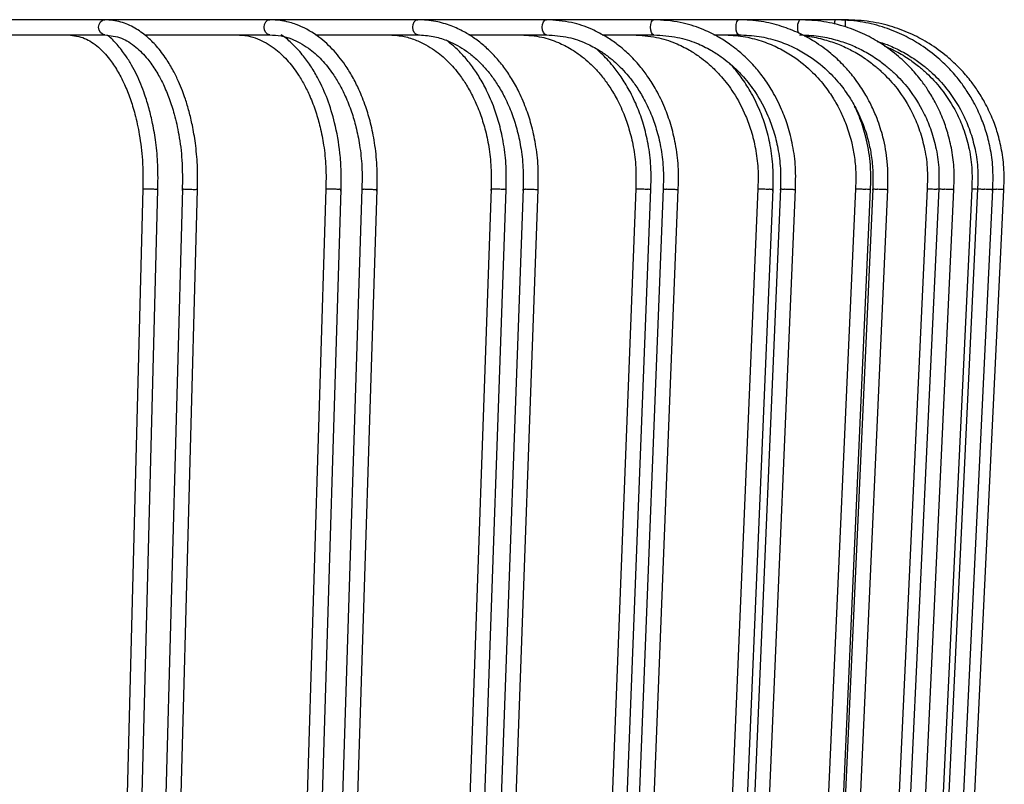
# Model space of a CAD drawing. Header units: millimetres. Extents: x 66 to 110, y 138 to 275.
# Tile 15 of 23: x 103.22 to 109.73, y 152.57 to 157.62. Entities that reach past the tile are written whole.
import ezdxf

# ---------------------------------------------------------------- set-up
doc = ezdxf.new("R2010")
doc.units = ezdxf.units.MM

msp = doc.modelspace()

# ---------------------------------------------------------------- linework, layer by layer
at = {"color": 7, "linetype": 'Continuous', "lineweight": 25}
for p, q in [((103.78454, 157.6227), (102.5994, 157.6227)), ((104.87409, 157.6227), (103.78454, 157.6227)), ((105.85154, 157.6227), (104.87409, 157.6227)), ((106.70207, 157.6227), (105.85154, 157.6227)), ((107.41279, 157.6227), (106.70207, 157.6227)), ((107.97293, 157.6227), (107.41279, 157.6227)), ((108.37399, 157.6227), (107.97293, 157.6227)), ((108.6099, 157.6227), (108.37399, 157.6227)), ((108.67708, 157.6227), (108.6099, 157.6227)), ((102.81677, 157.5227), (103.78454, 157.5227)), ((104.04534, 157.5227), (104.87409, 157.5227)), ((105.17552, 157.5227), (105.85154, 157.5227)), ((106.18965, 157.5227), (106.70207, 157.5227)), ((107.07088, 157.5227), (107.41279, 157.5227)), ((107.80872, 157.5227), (107.97293, 157.5227)), ((104.03478, 156.50454), (103.82646, 148.50454)), ((103.92641, 148.50136), (104.13473, 156.50136)), ((104.29617, 156.5046), (104.07965, 148.50461)), ((104.1796, 148.50129), (104.39612, 156.5013)), ((105.24467, 156.50484), (104.9982, 148.50484)), ((105.09813, 148.50106), (105.3446, 156.50106)), ((105.48279, 156.50489), (105.22885, 148.5049)), ((105.32878, 148.501), (105.58272, 156.50101)), ((106.33608, 156.50509), (106.05519, 148.5051)), ((106.1551, 148.5008), (106.43599, 156.50081)), ((106.54733, 156.50515), (106.25982, 148.50515)), ((106.35972, 148.50075), (106.64724, 156.50076)), ((107.29247, 156.50533), (106.98143, 148.50533)), ((107.08132, 148.50057), (107.39236, 156.50058)), ((107.47364, 156.50537), (107.15692, 148.50537)), ((107.2568, 148.50053), (107.57353, 156.50053)), ((108.09934, 156.50552), (107.76286, 148.50553)), ((107.86273, 148.50037), (108.19921, 156.50038)), ((108.24769, 156.50556), (107.90655, 148.50556)), ((108.00642, 148.50034), (108.34756, 156.50034)), ((108.74446, 156.50567), (108.38764, 148.50568)), ((108.4875, 148.50022), (108.84432, 156.50023)), ((108.85774, 156.5057), (108.49736, 148.50571)), ((108.59722, 148.5002), (108.95759, 156.5002)), ((109.21806, 156.50579), (108.8463, 148.5058)), ((109.29454, 156.50581), (108.92039, 148.50582)), ((109.02023, 148.50009), (109.39438, 156.50009)), ((109.51294, 156.50586), (109.13189, 148.50587)), ((109.55147, 156.50587), (109.16922, 148.50588)), ((109.26905, 148.50003), (109.65131, 156.50003)), ((109.33991, 148.50001), (109.72448, 156.50002))]:
    msp.add_line(p, q, dxfattribs=at)
at = {"color": 7, "linetype": 'Continuous', "lineweight": 25, "flags": 128}
for points in [[(103.78418, 157.52271), (103.76872, 157.52651), (103.75532, 157.53735), (103.74636, 157.55357), (103.74321, 157.5727), (103.74636, 157.59184), (103.75532, 157.60806), (103.76872, 157.6189), (103.78454, 157.6227)], [(104.87385, 157.52271), (104.85972, 157.52651), (104.84753, 157.53735), (104.83939, 157.55357), (104.83654, 157.5727), (104.83939, 157.59184), (104.84753, 157.60806), (104.85972, 157.6189), (104.87409, 157.6227)], [(105.85137, 157.52271), (105.83883, 157.52651), (105.82805, 157.53735), (105.82086, 157.55357), (105.81833, 157.5727), (105.82086, 157.59184), (105.82805, 157.60806), (105.83883, 157.6189), (105.85154, 157.6227)], [(106.70195, 157.52271), (106.69122, 157.52651), (106.68201, 157.53735), (106.67586, 157.55357), (106.67371, 157.5727), (106.67586, 157.59184), (106.68201, 157.60806), (106.69122, 157.6189), (106.70207, 157.6227)], [(107.41271, 157.52271), (107.40396, 157.52651), (107.39647, 157.53735), (107.39146, 157.55357), (107.3897, 157.5727), (107.39146, 157.59184), (107.39647, 157.60806), (107.40396, 157.6189), (107.41279, 157.6227)], [(107.97288, 157.52271), (107.96625, 157.52651), (107.96058, 157.53735), (107.9568, 157.55357), (107.95547, 157.5727), (107.9568, 157.59184), (107.96058, 157.60806), (107.96625, 157.6189), (107.97293, 157.6227)]]:
    msp.add_lwpolyline(points, dxfattribs=at)
at = {"color": 7, "linetype": 'Continuous', "lineweight": 25}
for centre, radius, start, end in [((108.46382, 157.57066), 0.10381, 149.911889, 200.508789), ((108.66522, 157.59802), 0.06058, 155.95406, 184.851931), ((107.73188, 157.58622), 0.9459, 359.327005, 2.210844)]:
    msp.add_arc(centre, radius, start, end, dxfattribs=at)
for points, knots in [([(104.39571, 156.49099), (104.39673, 156.54822), (104.39861, 156.65461), (104.38469, 156.80061), (104.36498, 156.91871), (104.34201, 157.01558), (104.31943, 157.09065), (104.29591, 157.15641), (104.26988, 157.21942), (104.23501, 157.29075), (104.1876, 157.37032), (104.12906, 157.4472), (104.05923, 157.51656), (103.9803, 157.5723), (103.88698, 157.61405), (103.81984, 157.61972), (103.78454, 157.6227)], [0, 0, 0, 0, 0.1001107, 0.1861307, 0.2578701, 0.3152989, 0.3695588, 0.4063173, 0.4507502, 0.5047253, 0.5689373, 0.6495421, 0.7218673, 0.8044048, 0.8971447, 1, 1, 1, 1]), ([(105.58224, 156.49065), (105.58344, 156.54711), (105.58571, 156.65445), (105.56889, 156.80559), (105.54279, 156.93556), (105.50797, 157.0532), (105.46754, 157.15525), (105.42149, 157.2463), (105.36434, 157.33819), (105.28719, 157.43372), (105.17924, 157.52859), (105.0689, 157.5872), (104.9634, 157.61776), (104.90471, 157.62101), (104.87409, 157.6227)], [0, 0, 0, 0, 0.098521, 0.1873047, 0.266154, 0.335055, 0.411402, 0.4725934, 0.5334271, 0.6284173, 0.7292729, 0.8515356, 0.922527, 1, 1, 1, 1]), ([(106.64669, 156.49036), (106.64807, 156.54504), (106.6507, 156.64948), (106.63297, 156.79743), (106.60474, 156.92643), (106.56605, 157.04551), (106.51996, 157.15055), (106.46754, 157.24328), (106.41414, 157.32004), (106.35732, 157.38721), (106.29527, 157.44767), (106.22904, 157.49993), (106.15458, 157.54635), (106.06892, 157.58554), (105.96605, 157.61619), (105.89132, 157.62044), (105.85154, 157.6227)], [0, 0, 0, 0, 0.0951761, 0.1817896, 0.2596224, 0.3286649, 0.4070058, 0.4704698, 0.5295556, 0.5875371, 0.6444195, 0.7049265, 0.7622784, 0.8305787, 0.9098292, 1, 1, 1, 1]), ([(107.57293, 156.4901), (107.57445, 156.54496), (107.57736, 156.64976), (107.55775, 156.79822), (107.52655, 156.92765), (107.48381, 157.04707), (107.43298, 157.15221), (107.37657, 157.24281), (107.32663, 157.30854), (107.28338, 157.35745), (107.24725, 157.39386), (107.21017, 157.42755), (107.16264, 157.46616), (107.09337, 157.51393), (106.99328, 157.56615), (106.85964, 157.61225), (106.75784, 157.619), (106.70207, 157.6227)], [0, 0, 0, 0, 0.0953117, 0.1820627, 0.2600121, 0.3291502, 0.4075866, 0.4708096, 0.5253112, 0.5617885, 0.5944861, 0.6233996, 0.6583585, 0.7134261, 0.7887267, 0.8842634, 1, 1, 1, 1]), ([(108.3469, 156.48986), (108.34856, 156.54276), (108.35174, 156.64429), (108.33227, 156.78901), (108.30043, 156.91695), (108.25562, 157.03733), (108.20064, 157.14569), (108.13837, 157.23996), (108.08283, 157.30826), (108.03552, 157.35804), (107.99685, 157.39429), (107.95618, 157.42871), (107.90348, 157.46844), (107.82687, 157.51703), (107.71918, 157.56836), (107.57794, 157.61274), (107.47105, 157.61919), (107.41279, 157.6227)], [0, 0, 0, 0, 0.091755, 0.1761149, 0.2528214, 0.3218698, 0.4019841, 0.4684997, 0.5248596, 0.5619027, 0.5944563, 0.6226975, 0.6607566, 0.7175186, 0.792987, 0.8871575, 1, 1, 1, 1]), ([(108.95688, 156.48967), (108.95844, 156.55514), (108.96131, 156.67524), (108.93134, 156.83653), (108.89227, 156.96052), (108.8535, 157.04914), (108.82106, 157.11059), (108.79241, 157.15858), (108.76159, 157.20492), (108.71883, 157.26195), (108.65943, 157.32962), (108.57621, 157.40686), (108.47912, 157.47709), (108.36994, 157.53686), (108.2526, 157.58259), (108.11841, 157.61588), (108.0228, 157.62037), (107.97293, 157.6227)], [0, 0, 0, 0, 0.1132693, 0.2077923, 0.2832779, 0.3396993, 0.3770377, 0.4054449, 0.4382019, 0.4753673, 0.5317746, 0.598372, 0.6784691, 0.7474395, 0.8240208, 0.9082121, 1, 1, 1, 1]), ([(109.39364, 156.48955), (109.39548, 156.53711), (109.39901, 156.62798), (109.3831, 156.75716), (109.3567, 156.87078), (109.31999, 156.97693), (109.2758, 157.07168), (109.22691, 157.1542), (109.17532, 157.22717), (109.11186, 157.30265), (109.02477, 157.38636), (108.92072, 157.46345), (108.80322, 157.52892), (108.67657, 157.57893), (108.53147, 157.61526), (108.42795, 157.62015), (108.37399, 157.6227)], [0, 0, 0, 0, 0.082377, 0.1573976, 0.2247798, 0.2845271, 0.3522894, 0.406472, 0.4516981, 0.5083881, 0.5789507, 0.6633847, 0.7358369, 0.8160922, 0.9041505, 1, 1, 1, 1]), ([(109.65057, 156.4895), (109.65245, 156.53709), (109.65606, 156.62803), (109.63981, 156.75729), (109.61283, 156.87097), (109.57532, 156.97717), (109.53017, 157.07195), (109.48023, 157.15449), (109.42753, 157.22745), (109.36275, 157.3029), (109.27386, 157.38657), (109.16767, 157.46361), (109.04778, 157.52902), (108.91858, 157.57898), (108.77054, 157.61527), (108.66494, 157.62016), (108.6099, 157.6227)], [0, 0, 0, 0, 0.0824049, 0.1574517, 0.2248546, 0.2846178, 0.3523949, 0.4065863, 0.4518172, 0.508509, 0.5790678, 0.6634891, 0.7359245, 0.8161565, 0.9041851, 1, 1, 1, 1]), ([(109.72374, 156.48949), (109.72564, 156.53709), (109.72927, 156.62804), (109.71292, 156.75732), (109.68578, 156.87102), (109.64804, 156.97723), (109.60262, 157.07202), (109.55237, 157.15456), (109.49937, 157.22752), (109.4342, 157.30297), (109.3448, 157.38663), (109.23801, 157.46365), (109.11743, 157.52904), (108.98749, 157.57899), (108.83862, 157.61527), (108.73243, 157.62016), (108.67708, 157.6227)], [0, 0, 0, 0, 0.082412, 0.1574655, 0.2248737, 0.2846409, 0.3524218, 0.4066155, 0.4518476, 0.5085399, 0.5790978, 0.6635159, 0.7359471, 0.8161731, 0.9041941, 1, 1, 1, 1]), ([(103.54442, 157.5227), (103.58012, 157.51817), (103.64741, 157.50963), (103.7379, 157.44907), (103.81032, 157.37228), (103.8582, 157.30153), (103.89045, 157.24388), (103.91989, 157.18365), (103.95242, 157.10248), (103.98639, 156.99221), (104.01549, 156.85665), (104.03658, 156.6868), (104.03517, 156.56191), (104.03441, 156.49487)], [0, 0, 0, 0, 0.1378098, 0.2597733, 0.3646703, 0.4440555, 0.4817594, 0.5251544, 0.5984964, 0.6733049, 0.7651017, 0.8739238, 1, 1, 1, 1]), ([(103.78454, 157.5227), (103.82135, 157.51829), (103.89076, 157.50995), (103.98539, 157.45029), (104.06228, 157.37252), (104.11266, 157.30104), (104.14631, 157.24319), (104.17685, 157.18307), (104.21065, 157.10194), (104.24592, 156.99178), (104.27615, 156.85634), (104.29805, 156.68667), (104.29658, 156.56191), (104.29579, 156.49495)], [0, 0, 0, 0, 0.1379683, 0.260083, 0.3650383, 0.4444036, 0.4820858, 0.5254563, 0.5987553, 0.6735182, 0.7652565, 0.8740057, 1, 1, 1, 1]), ([(104.13434, 156.49107), (104.13531, 156.54867), (104.13712, 156.65669), (104.12312, 156.80637), (104.10261, 156.93036), (104.07734, 157.03632), (104.05065, 157.12264), (104.02238, 157.19732), (103.99358, 157.262), (103.96019, 157.32543), (103.91827, 157.39283), (103.86673, 157.4578), (103.82445, 157.50359), (103.8005, 157.52048), (103.79735, 157.5227)], [0, 0, 0, 0, 0.13652882, 0.25603948, 0.35829164, 0.44324881, 0.52955, 0.59280591, 0.65753021, 0.72553264, 0.79876482, 0.89535573, 0.98622077, 1, 1, 1, 1]), ([(104.65534, 157.5227), (104.6797, 157.52127), (104.72639, 157.51852), (104.81003, 157.49276), (104.89803, 157.44353), (104.98684, 157.36202), (105.05207, 157.27807), (105.10152, 157.19563), (105.14209, 157.11254), (105.17805, 157.01848), (105.2091, 156.90958), (105.23242, 156.78897), (105.24747, 156.64823), (105.24535, 156.54804), (105.24424, 156.49523)], [0, 0, 0, 0, 0.0763804, 0.1463967, 0.267236, 0.3674028, 0.4622184, 0.5231119, 0.5846622, 0.6616544, 0.7311174, 0.810622, 0.9001768, 1, 1, 1, 1]), ([(104.87409, 157.5227), (104.89908, 157.52129), (104.947, 157.51857), (105.03302, 157.49309), (105.12394, 157.44424), (105.21643, 157.36237), (105.28395, 157.27826), (105.33501, 157.19583), (105.37681, 157.11291), (105.41388, 157.01901), (105.44595, 156.91021), (105.47008, 156.78953), (105.48567, 156.6486), (105.4835, 156.54822), (105.48235, 156.4953)], [0, 0, 0, 0, 0.0762901, 0.1462406, 0.2670046, 0.3670766, 0.4618347, 0.5227369, 0.5842063, 0.6611012, 0.7305833, 0.8101859, 0.8999168, 1, 1, 1, 1]), ([(105.34413, 156.49071), (105.34532, 156.53447), (105.3476, 156.61839), (105.33657, 156.77097), (105.30867, 156.93301), (105.25797, 157.09678), (105.20377, 157.21803), (105.14947, 157.31094), (105.09413, 157.38872), (105.02935, 157.45852), (104.97904, 157.50517), (104.95199, 157.52141), (104.94982, 157.5227)], [0, 0, 0, 0, 0.10382735, 0.1991435, 0.36329024, 0.49903429, 0.62737945, 0.70977027, 0.79306807, 0.89743941, 0.99179339, 1, 1, 1, 1]), ([(105.65748, 157.5227), (105.68917, 157.5209), (105.74908, 157.51749), (105.83189, 157.49278), (105.90219, 157.46055), (105.97525, 157.41479), (106.05142, 157.35057), (106.12126, 157.27004), (106.17623, 157.18879), (106.22272, 157.10418), (106.26372, 157.008), (106.29821, 156.8986), (106.32343, 156.7798), (106.3393, 156.64306), (106.33687, 156.54631), (106.33559, 156.49553)], [0, 0, 0, 0, 0.0853403, 0.1613076, 0.227905, 0.2851245, 0.3773714, 0.4665778, 0.5263937, 0.5901429, 0.6688796, 0.738288, 0.8165665, 0.9037228, 1, 1, 1, 1]), ([(105.85154, 157.5227), (105.88568, 157.52072), (105.94981, 157.51698), (106.03769, 157.49022), (106.11083, 157.45616), (106.17454, 157.41583), (106.23167, 157.37024), (106.28594, 157.31693), (106.33624, 157.25707), (106.38401, 157.188), (106.43138, 157.10376), (106.47331, 157.00766), (106.5086, 156.89833), (106.53439, 156.77963), (106.55063, 156.643), (106.54814, 156.54633), (106.54683, 156.49558)], [0, 0, 0, 0, 0.0895345, 0.1681805, 0.2359369, 0.2927904, 0.3528141, 0.4095924, 0.4675174, 0.5265895, 0.5902788, 0.6689919, 0.7383777, 0.8166291, 0.9037538, 1, 1, 1, 1]), ([(106.53564, 157.5227), (106.58105, 157.51975), (106.66441, 157.51433), (106.77458, 157.47709), (106.85896, 157.43397), (106.92322, 157.39037), (106.97463, 157.34825), (107.02193, 157.30274), (107.06883, 157.24986), (107.11716, 157.18484), (107.16739, 157.10221), (107.21262, 157.0064), (107.25069, 156.89736), (107.27852, 156.77899), (107.29603, 156.64277), (107.29334, 156.54639), (107.29193, 156.4958)], [0, 0, 0, 0, 0.1090444, 0.200153, 0.2733033, 0.3284559, 0.3761632, 0.4211934, 0.4715305, 0.5271862, 0.590639, 0.6692946, 0.7386209, 0.8167986, 0.9038353, 1, 1, 1, 1]), ([(106.70207, 157.5227), (106.75112, 157.51939), (106.8406, 157.51335), (106.95765, 157.47233), (107.04511, 157.42608), (107.10891, 157.3816), (107.1578, 157.3409), (107.2022, 157.29816), (107.24746, 157.24764), (107.29555, 157.18395), (107.34638, 157.10183), (107.3924, 157.0061), (107.43114, 156.89712), (107.45945, 156.77884), (107.47727, 156.64271), (107.47453, 156.5464), (107.47309, 156.49585)], [0, 0, 0, 0, 0.1154309, 0.2106176, 0.285529, 0.3401174, 0.3837783, 0.4249542, 0.4728058, 0.5273456, 0.5907255, 0.6693683, 0.7386807, 0.8168406, 0.9038557, 1, 1, 1, 1]), ([(107.27652, 157.5227), (107.32791, 157.51951), (107.4221, 157.51365), (107.5462, 157.47352), (107.64044, 157.42734), (107.71066, 157.38166), (107.76433, 157.33961), (107.81259, 157.2957), (107.87193, 157.23309), (107.94705, 157.13349), (108.01186, 157.01115), (108.05773, 156.885), (108.08597, 156.7688), (108.10325, 156.63703), (108.1003, 156.54442), (108.09876, 156.49604)], [0, 0, 0, 0, 0.1133092, 0.2076603, 0.2830266, 0.3393762, 0.3856782, 0.4263852, 0.4749282, 0.5628896, 0.677885, 0.7468869, 0.8235212, 0.9077957, 1, 1, 1, 1]), ([(107.41279, 157.5227), (107.46497, 157.51951), (107.56059, 157.51364), (107.68659, 157.47347), (107.78228, 157.42724), (107.85356, 157.38151), (107.90805, 157.3394), (107.95702, 157.29546), (108.0172, 157.23283), (108.09336, 157.13322), (108.15905, 157.01091), (108.20554, 156.88482), (108.23415, 156.76868), (108.25165, 156.63699), (108.24866, 156.54444), (108.2471, 156.49609)], [0, 0, 0, 0, 0.1133475, 0.2077267, 0.2831108, 0.3394697, 0.385776, 0.4264848, 0.4750277, 0.5629835, 0.6779628, 0.746951, 0.8235673, 0.9078191, 1, 1, 1, 1]), ([(107.86888, 157.5227), (107.91335, 157.52058), (107.99859, 157.5165), (108.11815, 157.48625), (108.2226, 157.44475), (108.33462, 157.38224), (108.44155, 157.29852), (108.52301, 157.20888), (108.57038, 157.14455), (108.59765, 157.10285), (108.62324, 157.05925), (108.65238, 157.00312), (108.687, 156.92225), (108.71677, 156.82642), (108.73745, 156.72148), (108.74858, 156.61347), (108.7455, 156.53682), (108.74387, 156.49624)], [0, 0, 0, 0, 0.0921076, 0.1765392, 0.2532893, 0.3223587, 0.4373116, 0.5251503, 0.5621566, 0.5946654, 0.6228679, 0.6609443, 0.7176554, 0.7929977, 0.8536031, 0.9225031, 1, 1, 1, 1]), ([(107.97293, 157.5227), (108.01789, 157.52058), (108.10406, 157.5165), (108.22491, 157.48623), (108.33049, 157.4447), (108.44371, 157.38215), (108.55178, 157.2984), (108.63408, 157.20873), (108.68194, 157.1444), (108.70948, 157.10268), (108.73534, 157.05908), (108.76476, 157.00296), (108.79973, 156.92211), (108.82979, 156.82631), (108.85066, 156.72142), (108.8619, 156.61345), (108.85879, 156.53683), (108.85714, 156.49628)], [0, 0, 0, 0, 0.0921286, 0.1765781, 0.2533425, 0.3224223, 0.437386, 0.5252267, 0.5622321, 0.594739, 0.622939, 0.6610112, 0.7177146, 0.7930439, 0.8536369, 0.9225205, 1, 1, 1, 1]), ([(108.37399, 157.5227), (108.41594, 157.52099), (108.49596, 157.51773), (108.60812, 157.49364), (108.70579, 157.4611), (108.79614, 157.41944), (108.87599, 157.3717), (108.94477, 157.32048), (109.01792, 157.25609), (109.10716, 157.15768), (109.18616, 157.03232), (109.24265, 156.90116), (109.27741, 156.78029), (109.29885, 156.64312), (109.29561, 156.54672), (109.29393, 156.49639)], [0, 0, 0, 0, 0.0826114, 0.1575979, 0.2249517, 0.2846732, 0.3524087, 0.4065712, 0.4517795, 0.5419313, 0.6632125, 0.7356289, 0.8158452, 0.9038622, 1, 1, 1, 1]), ([(108.4041, 157.51556), (108.41217, 157.51507), (108.45798, 157.5123), (108.53617, 157.49305), (108.63324, 157.46126), (108.72295, 157.41944), (108.80225, 157.37176), (108.87057, 157.32055), (108.94323, 157.25617), (109.03189, 157.15776), (109.11038, 157.0324), (109.16651, 156.90122), (109.20104, 156.78033), (109.22234, 156.64314), (109.21913, 156.54671), (109.21745, 156.49637)], [0, 0, 0, 0, 0.01719373, 0.09751806, 0.16966727, 0.23364184, 0.30620263, 0.36422477, 0.41265552, 0.50923533, 0.63916806, 0.71675228, 0.80269465, 0.89699673, 1, 1, 1, 1]), ([(106.43546, 156.49042), (106.4368, 156.54506), (106.43937, 156.64941), (106.42206, 156.79725), (106.39449, 156.92616), (106.35673, 157.04516), (106.31171, 157.15017), (106.26031, 157.24321), (106.20742, 157.32105), (106.15001, 157.38971), (106.09422, 157.44597), (106.05578, 157.47501), (106.03975, 157.48713)], [0, 0, 0, 0, 0.13753195, 0.26268655, 0.37515505, 0.47492344, 0.58813154, 0.67991585, 0.76639068, 0.85258698, 0.93851854, 1, 1, 1, 1]), ([(108.88691, 157.47945), (108.90894, 157.47269), (108.96064, 157.45683), (109.04184, 157.41906), (109.12363, 157.37158), (109.19397, 157.32026), (109.26878, 157.25584), (109.35998, 157.15741), (109.44071, 157.03208), (109.49842, 156.90096), (109.53394, 156.78015), (109.55584, 156.64307), (109.55255, 156.54674), (109.55083, 156.49645)], [0, 0, 0, 0, 0.0541033, 0.1270144, 0.2097041, 0.2758196, 0.3310017, 0.4410357, 0.58905, 0.6774211, 0.7753043, 0.882699, 1, 1, 1, 1]), ([(108.933, 157.45021), (108.95572, 157.44045), (109.01071, 157.41682), (109.0864, 157.37139), (109.15661, 157.32033), (109.23115, 157.25585), (109.32207, 157.15746), (109.40253, 157.03211), (109.46007, 156.90099), (109.49546, 156.78017), (109.5173, 156.64308), (109.51401, 156.54673), (109.5123, 156.49644)], [0, 0, 0, 0, 0.062527, 0.1513212, 0.2223182, 0.2815751, 0.3997354, 0.5586832, 0.6535831, 0.7586989, 0.8740301, 1, 1, 1, 1]), ([(107.39177, 156.49015), (107.39326, 156.54498), (107.39612, 156.64971), (107.37688, 156.79806), (107.34625, 156.92741), (107.30431, 157.04677), (107.2544, 157.15189), (107.19866, 157.24303), (107.14863, 157.30999), (107.10407, 157.36084), (107.06643, 157.39921), (107.0413, 157.42138), (107.02971, 157.43161)], [0, 0, 0, 0, 0.1512281, 0.2888692, 0.4125482, 0.5222495, 0.6467093, 0.7471533, 0.835455, 0.8961391, 0.9520598, 1, 1, 1, 1]), ([(108.19857, 156.48991), (108.2002, 156.54277), (108.20334, 156.64424), (108.18414, 156.78888), (108.15276, 156.91677), (108.10856, 157.03708), (108.05442, 157.1455), (107.99278, 157.23948), (107.94559, 157.29967), (107.91843, 157.32824), (107.91229, 157.3347)], [0, 0, 0, 0, 0.1694865, 0.3253116, 0.4670046, 0.5945558, 0.7425554, 0.86544, 0.9695683, 1, 1, 1, 1]), ([(108.84362, 156.4897), (108.84519, 156.55516), (108.84808, 156.67523), (108.81813, 156.83631), (108.78094, 156.95828), (108.75093, 157.02443), (108.73869, 157.05143)], [0, 0, 0, 0, 0.3377678, 0.6196401, 0.8447506, 1, 1, 1, 1]), ([(104.03545, 156.50457), (104.03532, 156.50468), (104.03485, 156.50508), (104.03989, 156.50555), (104.04997, 156.5059), (104.06435, 156.50591), (104.08092, 156.50559), (104.09796, 156.50497), (104.11376, 156.5041), (104.12273, 156.50338), (104.12639, 156.50299), (104.12679, 156.50295)], [0, 0, 0, 0, 0.04869801, 0.18110874, 0.31351188, 0.44590836, 0.57830202, 0.71069794, 0.84310804, 0.98309028, 1, 1, 1, 1]), ([(104.13402, 156.5014), (104.13414, 156.50153), (104.13453, 156.50195), (104.13065, 156.50252), (104.12716, 156.50291), (104.12679, 156.50295)], [0, 0, 0, 0, 0.2917769, 0.9236681, 1, 1, 1, 1]), ([(104.29686, 156.50459), (104.29678, 156.50443), (104.29654, 156.50398), (104.30079, 156.50338), (104.30443, 156.50299), (104.30482, 156.50295)], [0, 0, 0, 0, 0.3322608, 0.9280315, 1, 1, 1, 1]), ([(104.39547, 156.50131), (104.39564, 156.50121), (104.3963, 156.50082), (104.39159, 156.50035), (104.38187, 156.5), (104.36774, 156.49999), (104.35128, 156.50032), (104.33421, 156.50093), (104.31822, 156.5018), (104.30903, 156.50252), (104.30523, 156.50291), (104.30482, 156.50295)], [0, 0, 0, 0, 0.0467642, 0.1794437, 0.3121158, 0.4447817, 0.5774449, 0.7101102, 0.8427891, 0.9830559, 1, 1, 1, 1]), ([(105.24472, 156.50487), (105.2447, 156.50488), (105.24387, 156.50516), (105.2474, 156.50554), (105.25549, 156.50591), (105.26866, 156.50591), (105.28458, 156.50559), (105.30169, 156.50497), (105.31827, 156.5041), (105.32824, 156.50338), (105.33255, 156.50299), (105.33301, 156.50295)], [0, 0, 0, 0, 0.0021692, 0.1410562, 0.2799353, 0.4188074, 0.5576765, 0.696548, 0.8354343, 0.9822632, 1, 1, 1, 1]), ([(105.3443, 156.50107), (105.344, 156.50131), (105.34335, 156.50182), (105.33763, 156.50252), (105.33346, 156.50291), (105.33301, 156.50295)], [0, 0, 0, 0, 0.4260698, 0.9381421, 1, 1, 1, 1]), ([(105.48292, 156.50489), (105.48336, 156.50464), (105.48429, 156.5041), (105.49045, 156.50338), (105.49474, 156.50299), (105.49521, 156.50295)], [0, 0, 0, 0, 0.44623985, 0.94031605, 1, 1, 1, 1]), ([(105.58269, 156.50101), (105.58215, 156.50078), (105.58108, 156.50033), (105.57253, 156.50001), (105.55988, 156.49999), (105.54407, 156.50032), (105.52699, 156.50093), (105.51029, 156.5018), (105.50012, 156.50252), (105.49568, 156.50291), (105.49521, 156.50295)], [0, 0, 0, 0, 0.1377408, 0.2771557, 0.416564, 0.5559695, 0.6953772, 0.8347992, 0.9821948, 1, 1, 1, 1]), ([(106.33671, 156.50509), (106.33675, 156.50524), (106.33686, 156.50562), (106.34343, 156.5059), (106.35482, 156.50591), (106.36995, 156.50559), (106.38683, 156.50497), (106.40394, 156.5041), (106.41476, 156.50338), (106.41966, 156.50299), (106.42019, 156.50295)], [0, 0, 0, 0, 0.0970162, 0.2430159, 0.3890083, 0.5349976, 0.6809893, 0.8269967, 0.9813538, 1, 1, 1, 1]), ([(106.43549, 156.50083), (106.43564, 156.50088), (106.43643, 156.50112), (106.43215, 156.50181), (106.42548, 156.50252), (106.4207, 156.50291), (106.42019, 156.50295)], [0, 0, 0, 0, 0.0938363, 0.508576, 0.9470346, 1, 1, 1, 1]), ([(106.54794, 156.50512), (106.54777, 156.50506), (106.54704, 156.5048), (106.55167, 156.50409), (106.55865, 156.50338), (106.56355, 156.50299), (106.56407, 156.50295)], [0, 0, 0, 0, 0.1273575, 0.5267555, 0.948994, 1, 1, 1, 1]), ([(106.64657, 156.50078), (106.64661, 156.50064), (106.64673, 156.50028), (106.64057, 156.50001), (106.62951, 156.49999), (106.6146, 156.50032), (106.59778, 156.50093), (106.5806, 156.5018), (106.56962, 156.50252), (106.56461, 156.50291), (106.56407, 156.50295)], [0, 0, 0, 0, 0.0915449, 0.238429, 0.3853062, 0.5321804, 0.6790569, 0.8259485, 0.9812408, 1, 1, 1, 1]), ([(107.29307, 156.50532), (107.29292, 156.50539), (107.29227, 156.50567), (107.29686, 156.50589), (107.30646, 156.50591), (107.32052, 156.50559), (107.33695, 156.50497), (107.35431, 156.5041), (107.36583, 156.50338), (107.37124, 156.50299), (107.37182, 156.50295)], [0, 0, 0, 0, 0.04655137, 0.20071053, 0.35486194, 0.50901007, 0.66316083, 0.81732809, 0.98031173, 1, 1, 1, 1]), ([(107.39167, 156.50061), (107.39173, 156.50073), (107.39189, 156.50103), (107.38574, 156.5018), (107.3777, 156.50252), (107.37239, 156.50291), (107.37182, 156.50295)], [0, 0, 0, 0, 0.2122431, 0.5727895, 0.9539555, 1, 1, 1, 1]), ([(107.47425, 156.50535), (107.47426, 156.50522), (107.47429, 156.5049), (107.48092, 156.50409), (107.48924, 156.50338), (107.49464, 156.50299), (107.49522, 156.50295)], [0, 0, 0, 0, 0.2388015, 0.5871929, 0.9555079, 1, 1, 1, 1]), ([(107.57299, 156.50055), (107.57315, 156.5005), (107.57393, 156.50023), (107.56966, 156.50002), (107.56045, 156.49999), (107.54664, 156.50032), (107.53034, 156.50093), (107.51296, 156.5018), (107.50132, 156.50252), (107.49581, 156.50291), (107.49522, 156.50295)], [0, 0, 0, 0, 0.0398558, 0.1950973, 0.3503314, 0.5055625, 0.660796, 0.8160454, 0.9801735, 1, 1, 1, 1]), ([(108.09953, 156.50553), (108.10001, 156.50566), (108.101, 156.50592), (108.10932, 156.50591), (108.12187, 156.50559), (108.13764, 156.50496), (108.15499, 156.5041), (108.16703, 156.50338), (108.17286, 156.50299), (108.17349, 156.50295)], [0, 0, 0, 0, 0.1517754, 0.3153645, 0.4789501, 0.6425384, 0.8061443, 0.9791063, 1, 1, 1, 1]), ([(108.19921, 156.50036), (108.19871, 156.50055), (108.19772, 156.50092), (108.18911, 156.5018), (108.17986, 156.50252), (108.17411, 156.50291), (108.17349, 156.50295)], [0, 0, 0, 0, 0.3139598, 0.6279518, 0.9599008, 1, 1, 1, 1]), ([(108.24782, 156.50555), (108.24778, 156.50555), (108.24684, 156.50544), (108.25027, 156.50494), (108.25842, 156.50411), (108.26808, 156.50338), (108.27391, 156.50299), (108.27453, 156.50295)], [0, 0, 0, 0, 0.0152585, 0.324427, 0.6336287, 0.9605127, 1, 1, 1, 1]), ([(108.34729, 156.50036), (108.34695, 156.50024), (108.34624, 156.49999), (108.33836, 156.5), (108.32612, 156.50031), (108.31052, 156.50094), (108.29321, 156.5018), (108.28108, 156.50252), (108.27517, 156.50291), (108.27453, 156.50295)], [0, 0, 0, 0, 0.1469762, 0.3114909, 0.4760025, 0.6405166, 0.8050477, 0.9789881, 1, 1, 1, 1]), ([(108.7452, 156.50567), (108.74516, 156.50574), (108.74504, 156.50593), (108.75098, 156.5059), (108.76189, 156.50559), (108.77676, 156.50496), (108.79383, 156.5041), (108.80621, 156.50338), (108.81238, 156.50299), (108.81305, 156.50295)], [0, 0, 0, 0, 0.09002344, 0.26552202, 0.44101687, 0.61651471, 0.79203135, 0.97758526, 1, 1, 1, 1]), ([(108.84363, 156.50024), (108.84385, 156.50027), (108.84461, 156.5004), (108.83997, 156.50095), (108.83016, 156.50179), (108.81981, 156.50252), (108.81371, 156.50291), (108.81305, 156.50295)], [0, 0, 0, 0, 0.112062, 0.3908388, 0.6696442, 0.9643944, 1, 1, 1, 1]), ([(108.85843, 156.50567), (108.85826, 156.50563), (108.85768, 156.5055), (108.86266, 156.50495), (108.87284, 156.5041), (108.88337, 156.50338), (108.88954, 156.50299), (108.8902, 156.50295)], [0, 0, 0, 0, 0.1150961, 0.3929197, 0.6707731, 0.9645161, 1, 1, 1, 1]), ([(108.95689, 156.50023), (108.957, 156.50017), (108.95735, 156.49997), (108.95174, 156.5), (108.94115, 156.50031), (108.92651, 156.50094), (108.90953, 156.5018), (108.89711, 156.50252), (108.89087, 156.50291), (108.8902, 156.50295)], [0, 0, 0, 0, 0.0924029, 0.2674427, 0.4424791, 0.6175182, 0.7925753, 0.9776439, 1, 1, 1, 1]), ([(109.21839, 156.50581), (109.21833, 156.50582), (109.21768, 156.50595), (109.22185, 156.50589), (109.23086, 156.50559), (109.24463, 156.50496), (109.26115, 156.5041), (109.27368, 156.50338), (109.2801, 156.50299), (109.28079, 156.50295)], [0, 0, 0, 0, 0.02240835, 0.21094722, 0.39948207, 0.58802014, 0.7765784, 0.97591975, 1, 1, 1, 1]), ([(109.29393, 156.5021), (109.29037, 156.50234), (109.2862, 156.50262), (109.28148, 156.50291), (109.28079, 156.50295)], [0, 0, 0, 0, 0.8537812, 1, 1, 1, 1]), ([(109.29503, 156.50579), (109.29516, 156.50572), (109.29547, 156.50556), (109.30258, 156.50496), (109.31452, 156.5041), (109.32578, 156.50338), (109.3322, 156.50299), (109.33289, 156.50295)], [0, 0, 0, 0, 0.1968023, 0.4489736, 0.7011718, 0.9677925, 1, 1, 1, 1]), ([(109.394, 156.50011), (109.39412, 156.50009), (109.39499, 156.49996), (109.39113, 156.50001), (109.38245, 156.50031), (109.36896, 156.50094), (109.35257, 156.5018), (109.34004, 156.50252), (109.33358, 156.50291), (109.33289, 156.50295)], [0, 0, 0, 0, 0.0303053, 0.2173213, 0.4043336, 0.5913489, 0.7783834, 0.9761143, 1, 1, 1, 1]), ([(109.5134, 156.50585), (109.51368, 156.50587), (109.51432, 156.50591), (109.52192, 156.50558), (109.53412, 156.50496), (109.5446, 156.5044), (109.55051, 156.50406), (109.55083, 156.50404)], [0, 0, 0, 0, 0.2083901, 0.4671893, 0.725993, 0.9848244, 1, 1, 1, 1]), ([(109.55182, 156.50585), (109.55171, 156.50586), (109.55082, 156.50587), (109.55459, 156.50557), (109.56316, 156.50497), (109.57681, 156.5041), (109.58861, 156.50338), (109.59517, 156.50299), (109.59588, 156.50295)], [0, 0, 0, 0, 0.0331511, 0.2641682, 0.4951893, 0.7262351, 0.9704938, 1, 1, 1, 1]), ([(109.65085, 156.50006), (109.65069, 156.50004), (109.65031, 156.49999), (109.64307, 156.50032), (109.63124, 156.50093), (109.61561, 156.5018), (109.60318, 156.50252), (109.59659, 156.50291), (109.59588, 156.50295)], [0, 0, 0, 0, 0.1603166, 0.3609496, 0.5615857, 0.7622424, 0.9743746, 1, 1, 1, 1]), ([(109.65073, 156.50439), (109.65236, 156.50429), (109.6589, 156.50391), (109.66788, 156.50338), (109.67449, 156.50299), (109.6752, 156.50295)], [0, 0, 0, 0, 0.2283581, 0.9168329, 1, 1, 1, 1]), ([(109.72378, 156.50005), (109.72394, 156.50004), (109.72449, 156.50002), (109.7194, 156.50033), (109.70928, 156.50093), (109.69468, 156.5018), (109.68253, 156.50252), (109.67591, 156.50291), (109.6752, 156.50295)], [0, 0, 0, 0, 0.0953905, 0.3115368, 0.5276866, 0.7438585, 0.9723932, 1, 1, 1, 1])]:
    msp.add_open_spline(points, degree=3, knots=knots, dxfattribs=at)

doc.saveas('drawing.dxf')
